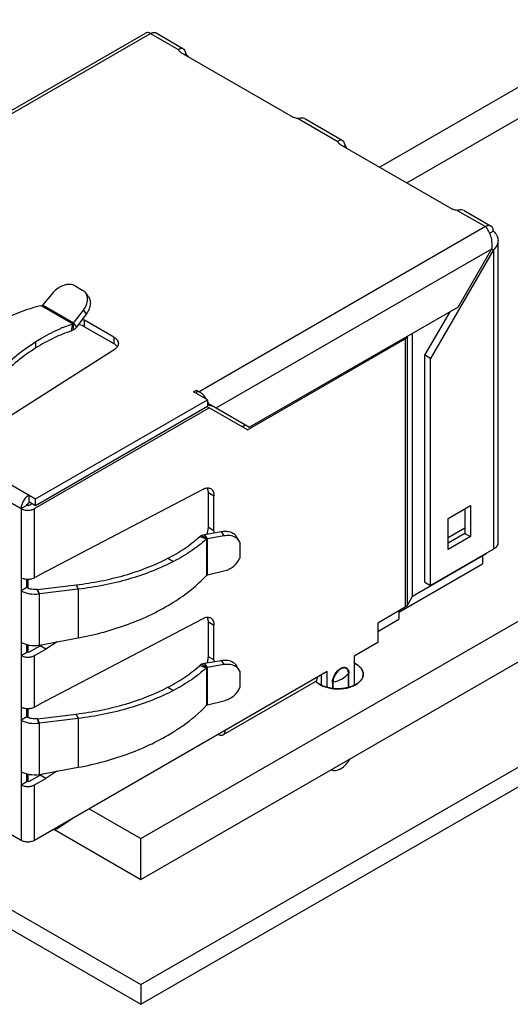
# Model space of a CAD drawing. Header units: inches. Extents: x 0 to 22, y 0 to 17.
# Tile 21 of 30: x 18.1 to 18.7, y 12.6 to 13.8. Entities that reach past the tile are written whole.
import ezdxf

# ---------------------------------------------------------------- set-up
doc = ezdxf.new("R2010")
doc.units = ezdxf.units.IN
doc.header["$LTSCALE"] = 1.21
doc.header["$MEASUREMENT"] = 0
doc.layers.get('0').update_dxf_attribs({"linetype": 'CONTINUOUS'})
for name, color, linetype in [('02___PRT_ALL_AXES', 7, 'CONTINUOUS'), ('_30531', 7, 'CONTINUOUS'), ('_30534', 7, 'CONTINUOUS'), ('DATUMCURVES', 7, 'CONTINUOUS')]:
    doc.layers.add(name, color=color, linetype=linetype)

msp = doc.modelspace()

# ---------------------------------------------------------------- linework, layer by layer
at = {"color": 7, "linetype": 'CONTINUOUS'}
for p, q in [((18.2631, 12.7603), (21.1268, 14.4138)), ((18.2631, 12.7097), (21.1268, 14.3632)), ((18.5594, 13.5951), (19.2515, 13.9947)), ((18.5933, 13.5755), (18.7369, 13.6584)), ((18.1989, 12.7973), (18.2631, 12.7603)), ((18.1556, 12.7717), (18.2631, 12.7097)), ((18.2631, 12.7097), (18.2631, 12.7603))]:
    msp.add_line(p, q, dxfattribs=at)
at = {"layer": '02___PRT_ALL_AXES', "color": 7, "linetype": 'CONTINUOUS'}
for p, q in [((18.2631, 12.5789), (21.1268, 14.2324)), ((18.2631, 12.5544), (21.1268, 14.2079)), ((15.5761, 14.1303), (18.2631, 12.5789)), ((15.5761, 14.1058), (18.2631, 12.5544)), ((18.48, 12.9559), (18.4818, 12.9542)), ((18.2631, 12.5789), (18.2631, 12.5544))]:
    msp.add_line(p, q, dxfattribs=at)
for points, knots in [([(18.5391, 12.9647), (18.5391, 12.9653), (18.5389, 12.9667), (18.5382, 12.9693), (18.5362, 12.9726), (18.5326, 12.9759), (18.5296, 12.9777), (18.528, 12.9785)], [0, 0, 0, 0, 0.105875, 0.214151, 0.445402, 0.706121, 1, 1, 1, 1]), ([(18.5298, 12.9518), (18.5312, 12.9526), (18.5337, 12.9543), (18.5367, 12.9575), (18.5383, 12.9604), (18.539, 12.9629), (18.5391, 12.9641), (18.5391, 12.9647)], [0, 0, 0, 0, 0.289165, 0.548684, 0.781696, 0.891859, 1, 1, 1, 1]), ([(18.4818, 12.9542), (18.4832, 12.9531), (18.4864, 12.951), (18.4919, 12.9487), (18.4982, 12.9472), (18.5048, 12.9464), (18.5116, 12.9465), (18.5183, 12.9474), (18.5244, 12.9491), (18.5281, 12.9508), (18.5298, 12.9518)], [0, 0, 0, 0, 0.107128, 0.225947, 0.354093, 0.488061, 0.62371, 0.756799, 0.883469, 1, 1, 1, 1])]:
    msp.add_open_spline(points, degree=3, knots=knots, dxfattribs=at)
at = {"layer": '_30531', "color": 7, "linetype": 'CONTINUOUS'}
for p, q in [((17.9136, 13.5565), (18.2688, 13.7616)), ((17.9195, 13.556), (18.275, 13.7612)), ((18.275, 13.7612), (18.31, 13.741)), ((18.2819, 13.7619), (18.3153, 13.7426)), ((18.3128, 13.7374), (18.452, 13.6571)), ((18.3173, 13.7349), (18.319, 13.7358)), ((18.4582, 13.6554), (18.5076, 13.6269)), ((18.4666, 13.6553), (18.5129, 13.6285)), ((18.5105, 13.6233), (18.6497, 13.5429)), ((18.515, 13.6207), (18.5166, 13.6217)), ((18.6559, 13.5413), (18.6909, 13.5211)), ((18.6642, 13.5411), (18.6978, 13.5218)), ((18.6909, 13.5211), (18.3354, 13.3158)), ((18.7006, 13.5155), (18.6961, 13.5129)), ((18.7064, 13.1281), (18.7064, 13.5039)), ((18.3563, 13.2957), (18.6987, 13.4934)), ((18.7006, 13.4923), (18.6227, 13.3573)), ((18.6569, 13.4211), (18.6987, 13.4934)), ((18.6987, 13.4934), (18.7006, 13.4923)), ((18.7006, 13.4923), (18.7006, 13.1201)), ((18.1541, 13.439), (18.1407, 13.4235)), ((18.1813, 13.4475), (18.1911, 13.4418)), ((18.1981, 13.4336), (18.1946, 13.4386)), ((17.6929, 13.4139), (18.1143, 13.1705)), ((18.1395, 13.4228), (18.1787, 13.4002)), ((18.1398, 13.423), (18.1396, 13.4228)), ((18.1398, 13.423), (18.1405, 13.4232)), ((18.1405, 13.4232), (18.1407, 13.4235)), ((18.1795, 13.4011), (18.1407, 13.4235)), ((18.1795, 13.4011), (18.1917, 13.4173)), ((18.1917, 13.4173), (18.1952, 13.4124)), ((18.6569, 13.4211), (18.398, 13.2716)), ((18.6157, 13.3613), (18.6469, 13.4153)), ((18.1952, 13.4124), (18.183, 13.3961)), ((18.1905, 13.406), (18.1931, 13.4047)), ((18.2293, 13.3838), (18.1931, 13.4047)), ((18.1931, 13.3967), (18.1931, 13.4047)), ((18.1769, 13.3914), (18.1787, 13.4002)), ((18.179, 13.3923), (18.1769, 13.3914)), ((18.1787, 13.4002), (18.179, 13.4003)), ((18.1795, 13.4011), (18.179, 13.4003)), ((18.179, 13.4003), (18.179, 13.3923)), ((18.1795, 13.4011), (18.183, 13.3961)), ((18.1931, 13.3967), (18.2293, 13.3758)), ((18.1328, 13.3703), (18.1328, 13.3783)), ((18.2293, 13.3838), (18.2293, 13.3758)), ((18.3952, 13.2684), (18.5911, 13.3815)), ((18.5911, 13.3815), (18.5911, 13.0479)), ((18.5945, 13.385), (18.594, 13.3843)), ((18.594, 13.0506), (18.594, 13.3843)), ((18.5997, 13.3881), (18.5997, 13.061)), ((18.6002, 13.0614), (18.6002, 13.3884)), ((18.23, 13.3681), (18.0442, 13.2496)), ((18.2338, 13.3717), (18.2329, 13.373)), ((18.6227, 13.3573), (18.6157, 13.3613)), ((18.6157, 13.0791), (18.6157, 13.3613)), ((18.6227, 13.0751), (18.6227, 13.3573)), ((18.3284, 13.3158), (18.3319, 13.3178)), ((18.3319, 13.3178), (18.3354, 13.3158)), ((18.3319, 13.3178), (18.3319, 13.3138)), ((18.1324, 13.1826), (18.3458, 13.3058)), ((18.3458, 13.3058), (18.3284, 13.3158)), ((18.3458, 13.3058), (18.3458, 13.2977)), ((18.131, 13.1705), (18.3479, 13.2957)), ((18.1324, 13.1745), (18.3458, 13.2977)), ((18.3451, 13.2973), (18.3479, 13.2957)), ((18.3458, 13.3007), (18.3474, 13.3008)), ((18.3458, 13.2997), (18.3461, 13.2996)), ((18.3461, 13.2996), (18.3511, 13.2982)), ((18.3474, 13.3008), (18.3506, 13.299)), ((18.3952, 13.2684), (18.3479, 13.2957)), ((18.3506, 13.299), (18.398, 13.2716)), ((18.3883, 13.2724), (18.3925, 13.2748)), ((18.0303, 13.2416), (18.1324, 13.1826)), ((18.145, 13.0924), (18.3405, 13.1948)), ((18.1241, 13.1874), (18.1241, 13.1794)), ((18.1324, 13.1745), (18.1324, 13.1826)), ((18.3468, 13.1904), (18.3538, 13.1864)), ((18.3468, 13.1471), (18.3468, 13.1904)), ((18.3538, 13.1431), (18.3538, 13.1864)), ((18.1213, 13.1745), (18.1143, 13.1705)), ((18.1143, 13.1705), (18.1143, 12.7581)), ((18.1213, 13.1745), (18.1215, 13.1759)), ((18.1241, 13.1794), (18.1324, 13.1745)), ((18.1241, 13.1745), (18.1283, 13.1769)), ((18.131, 13.0844), (18.131, 13.1705)), ((18.6444, 13.1583), (18.6722, 13.1744)), ((18.6653, 13.1704), (18.6653, 13.1398)), ((18.6722, 13.1744), (18.6722, 13.1358)), ((18.6444, 13.1198), (18.6444, 13.1583)), ((18.3538, 13.1431), (18.3468, 13.1471)), ((18.6444, 13.1345), (18.6653, 13.1466)), ((18.3361, 13.1357), (18.3379, 13.137)), ((18.3361, 13.1357), (18.3446, 13.1328)), ((18.3449, 13.133), (18.3379, 13.137)), ((18.3422, 13.1384), (18.3626, 13.1419)), ((18.3456, 13.1331), (18.3422, 13.1384)), ((18.3449, 13.133), (18.3446, 13.1328)), ((18.3446, 13.1328), (18.3446, 13.0875)), ((18.3456, 13.1331), (18.3449, 13.133)), ((18.366, 13.1366), (18.3456, 13.1331)), ((18.3456, 13.0882), (18.3456, 13.1331)), ((18.3538, 13.1431), (18.3536, 13.1404)), ((18.3626, 13.1419), (18.366, 13.1366)), ((18.3847, 13.1308), (18.3814, 13.1362)), ((18.6653, 13.1398), (18.6444, 13.1278)), ((18.6722, 13.1358), (18.6444, 13.1198)), ((18.6653, 13.1398), (18.6722, 13.1358)), ((18.3857, 13.129), (18.3847, 13.1308)), ((18.3857, 13.129), (18.3857, 13.109)), ((18.7006, 13.1201), (18.6227, 13.0751)), ((18.2966, 13.1088), (18.3035, 13.1048)), ((18.6917, 13.1143), (18.6002, 13.0614)), ((18.6917, 13.1149), (18.6917, 13.1143)), ((18.145, 13.0924), (18.131, 13.0844)), ((18.3446, 13.0875), (18.3449, 13.0877)), ((18.3449, 13.0877), (18.3453, 13.088)), ((18.3456, 13.0882), (18.366, 13.0932)), ((18.1213, 13.0723), (18.1143, 13.0683)), ((18.1213, 13.0723), (18.1213, 13.0825)), ((18.1346, 13.0701), (18.1827, 13.0758)), ((18.1827, 13.0758), (18.1853, 13.0703)), ((18.6157, 13.0791), (18.6227, 13.0751)), ((18.1368, 13.0647), (18.1344, 13.0702)), ((18.1372, 13.0646), (18.1346, 13.0701)), ((18.1368, 13.0645), (18.1368, 13.0647)), ((18.1853, 13.0703), (18.1372, 13.0646)), ((18.1372, 13.0007), (18.1372, 13.0646)), ((18.1853, 13.0703), (18.1853, 13.0098)), ((18.594, 13.0506), (18.5997, 13.061)), ((18.6002, 13.0614), (18.5997, 13.061)), ((18.5911, 13.0479), (18.557, 13.0281)), ((18.145, 12.9317), (18.3405, 13.034)), ((18.3468, 13.0297), (18.3538, 13.0256)), ((18.3468, 12.9864), (18.3468, 13.0297)), ((18.3538, 12.9824), (18.3538, 13.0256)), ((18.557, 13.0281), (18.557, 13.004)), ((18.1213, 12.992), (18.1213, 13.0013)), ((18.1241, 12.992), (18.138, 13)), ((18.1368, 13.0004), (18.1368, 13.0006)), ((18.1372, 13.0007), (18.1853, 13.0098)), ((18.138, 13), (18.1399, 13.0012)), ((18.145, 12.996), (18.138, 13)), ((18.159, 13.0048), (18.145, 12.996)), ((18.557, 13.004), (18.5278, 12.9872)), ((18.1143, 12.9879), (18.1213, 12.992)), ((18.131, 12.9879), (18.145, 12.996)), ((18.131, 12.9236), (18.131, 12.9879)), ((18.3538, 12.9824), (18.3468, 12.9864)), ((18.5278, 12.9872), (18.5278, 12.951)), ((18.3361, 12.9756), (18.3379, 12.977)), ((18.3361, 12.9756), (18.3446, 12.9727)), ((18.3449, 12.9729), (18.3379, 12.977)), ((18.3422, 12.9784), (18.3627, 12.9819)), ((18.3456, 12.973), (18.3422, 12.9784)), ((18.366, 12.9766), (18.3456, 12.973)), ((18.3538, 12.9824), (18.3537, 12.9804)), ((18.3627, 12.9819), (18.366, 12.9766)), ((18.3847, 12.9704), (18.3813, 12.9757)), ((18.4943, 12.9679), (18.131, 12.7581)), ((18.3449, 12.9729), (18.3446, 12.9727)), ((18.3446, 12.9727), (18.3446, 12.9261)), ((18.3456, 12.973), (18.3449, 12.9729)), ((18.3456, 12.9268), (18.3456, 12.973)), ((18.3857, 12.9684), (18.3847, 12.9704)), ((18.3857, 12.9684), (18.3857, 12.9482)), ((18.4874, 12.951), (18.4874, 12.9638)), ((18.4943, 12.9485), (18.4943, 12.9679)), ((18.5207, 12.9657), (18.5212, 12.9661)), ((18.5207, 12.9482), (18.5207, 12.9657)), ((18.5212, 12.9483), (18.5212, 12.9661)), ((18.4794, 12.9552), (18.3652, 12.8893)), ((18.5009, 12.9544), (18.5015, 12.9547)), ((18.5009, 12.9544), (18.5009, 12.947)), ((18.5015, 12.9547), (18.5015, 12.947)), ((18.2966, 12.9485), (18.3035, 12.9445)), ((18.145, 12.9317), (18.131, 12.9236)), ((18.3446, 12.9261), (18.3449, 12.9263)), ((18.3449, 12.9263), (18.3453, 12.9267)), ((18.3456, 12.9268), (18.366, 12.9318)), ((18.1213, 12.9116), (18.1213, 12.9217)), ((18.1346, 12.9094), (18.1827, 12.9152)), ((18.1827, 12.9152), (18.1853, 12.9097)), ((18.1213, 12.9116), (18.1143, 12.9076)), ((18.1368, 12.904), (18.1344, 12.9095)), ((18.1372, 12.9039), (18.1346, 12.9094)), ((18.1368, 12.904), (18.1368, 12.9038)), ((18.1853, 12.9097), (18.1372, 12.9039)), ((18.1372, 12.8399), (18.1372, 12.9039)), ((18.1853, 12.9097), (18.1853, 12.849)), ((18.1213, 12.8312), (18.1213, 12.8406)), ((18.1241, 12.8312), (18.138, 12.8393)), ((18.1368, 12.8399), (18.1368, 12.8397)), ((18.1372, 12.8399), (18.1853, 12.849)), ((18.138, 12.8393), (18.1399, 12.8404)), ((18.145, 12.8352), (18.138, 12.8393)), ((18.1588, 12.844), (18.145, 12.8352)), ((18.1143, 12.8272), (18.1213, 12.8312)), ((18.131, 12.8272), (18.145, 12.8352)), ((18.131, 12.7581), (18.131, 12.8272)), ((18.1143, 12.7581), (18.0406, 12.8007)), ((18.1604, 12.7736), (18.1761, 12.7841)), ((18.1538, 12.7713), (18.1575, 12.7722)), ((18.1575, 12.7722), (18.1597, 12.7731))]:
    msp.add_line(p, q, dxfattribs=at)
for centre, radius, start, end in [((18.183, 13.4313), 0.0138, 9.7208, 13.592), ((18.1391, 13.4242), 0.00138, 283.0147, 288.3614), ((18.2325, 13.2315), 0.177, 111.8791, 112.8992), ((18.3167, 13.2889), 0.033, 21.2344, 27.7166), ((18.2244, 13.267), 0.1801, 306.8454, 307.2555), ((18.3467, 13.0856), 0.00279, 113.4747, 119.4903), ((18.1319, 13.0931), 0.0232, 276.239, 276.8193), ((18.132, 13.1034), 0.0392, 277.0539, 277.6444), ((18.1307, 13.0378), 0.0377, 279.3194, 279.9367), ((18.2241, 13.1063), 0.1799, 307.029, 307.3191), ((18.3467, 12.9242), 0.00278, 112.7387, 118.7332), ((18.1318, 12.9323), 0.0231, 276.3707, 276.9527), ((18.1319, 12.9426), 0.0391, 277.1305, 277.722), ((18.1307, 12.8771), 0.0377, 279.2437, 279.86), ((18.1538, 12.7834), 0.0118, 300.0393, 303.8849)]:
    msp.add_arc(centre, radius, start, end, dxfattribs=at)
for points, knots in [([(18.275, 13.7612), (18.2739, 13.7618), (18.2723, 13.7623), (18.2701, 13.7622), (18.2692, 13.7619), (18.2688, 13.7616)], [0, 0, 0, 0, 0.542263, 0.777904, 1, 1, 1, 1]), ([(18.275, 13.7612), (18.2756, 13.7616), (18.2768, 13.7621), (18.2786, 13.7626), (18.2804, 13.7625), (18.2814, 13.7622), (18.2819, 13.7619)], [0, 0, 0, 0, 0.289546, 0.549125, 0.78226, 1, 1, 1, 1]), ([(18.31, 13.741), (18.3104, 13.7414), (18.3112, 13.7422), (18.3126, 13.7429), (18.314, 13.7431), (18.3149, 13.7428), (18.3153, 13.7426)], [0, 0, 0, 0, 0.30148, 0.558567, 0.782636, 1, 1, 1, 1]), ([(18.3128, 13.7374), (18.3121, 13.7379), (18.3108, 13.7388), (18.3101, 13.7403), (18.31, 13.741)], [0, 0, 0, 0, 0.547769, 1, 1, 1, 1]), ([(18.3153, 13.7426), (18.3162, 13.7421), (18.3177, 13.7398), (18.3185, 13.7373), (18.319, 13.7358)], [0, 0, 0, 0, 0.40574, 1, 1, 1, 1]), ([(18.319, 13.7358), (18.3191, 13.7355), (18.3198, 13.7343), (18.3206, 13.7332), (18.3213, 13.7325)], [0, 0, 0, 0, 0.252417, 1, 1, 1, 1]), ([(18.4582, 13.6554), (18.4576, 13.6554), (18.4555, 13.6557), (18.4534, 13.6563), (18.452, 13.6571)], [0, 0, 0, 0, 0.267418, 1, 1, 1, 1]), ([(18.4666, 13.6553), (18.4655, 13.6558), (18.4626, 13.6562), (18.4599, 13.6556), (18.4582, 13.6554)], [0, 0, 0, 0, 0.418998, 1, 1, 1, 1]), ([(18.5076, 13.6269), (18.508, 13.6273), (18.5089, 13.6281), (18.5103, 13.6288), (18.5117, 13.629), (18.5125, 13.6287), (18.5129, 13.6285)], [0, 0, 0, 0, 0.30148, 0.558567, 0.782636, 1, 1, 1, 1]), ([(18.5105, 13.6233), (18.5097, 13.6237), (18.5085, 13.6247), (18.5077, 13.6262), (18.5076, 13.6269)], [0, 0, 0, 0, 0.547769, 1, 1, 1, 1]), ([(18.5129, 13.6285), (18.5138, 13.628), (18.5154, 13.6257), (18.5161, 13.6232), (18.5166, 13.6217)], [0, 0, 0, 0, 0.40574, 1, 1, 1, 1]), ([(18.5166, 13.6217), (18.5168, 13.6214), (18.5175, 13.6202), (18.5182, 13.6191), (18.5189, 13.6184)], [0, 0, 0, 0, 0.252417, 1, 1, 1, 1]), ([(18.6559, 13.5413), (18.6553, 13.5413), (18.6532, 13.5415), (18.651, 13.5422), (18.6497, 13.5429)], [0, 0, 0, 0, 0.267418, 1, 1, 1, 1]), ([(18.6642, 13.5411), (18.6632, 13.5417), (18.6602, 13.5421), (18.6575, 13.5415), (18.6559, 13.5413)], [0, 0, 0, 0, 0.418998, 1, 1, 1, 1]), ([(18.6978, 13.5218), (18.6973, 13.522), (18.6963, 13.5224), (18.6945, 13.5225), (18.6927, 13.522), (18.6915, 13.5214), (18.6909, 13.5211)], [0, 0, 0, 0, 0.21774, 0.450875, 0.710454, 1, 1, 1, 1]), ([(18.6987, 13.4934), (18.6992, 13.4959), (18.6994, 13.5012), (18.698, 13.5089), (18.6951, 13.5157), (18.6924, 13.5195), (18.6909, 13.5211)], [0, 0, 0, 0, 0.258438, 0.527559, 0.783388, 1, 1, 1, 1]), ([(18.7006, 13.5155), (18.7006, 13.5162), (18.7005, 13.5175), (18.7, 13.5193), (18.6991, 13.5208), (18.6982, 13.5215), (18.6978, 13.5218)], [0, 0, 0, 0, 0.289541, 0.549117, 0.782255, 1, 1, 1, 1]), ([(18.7006, 13.5155), (18.7023, 13.5139), (18.7046, 13.5112), (18.7061, 13.507), (18.7064, 13.5049), (18.7064, 13.5039)], [0, 0, 0, 0, 0.521982, 0.764422, 1, 1, 1, 1]), ([(18.7064, 13.5039), (18.7064, 13.5028), (18.7061, 13.5007), (18.7046, 13.4965), (18.7023, 13.4938), (18.7006, 13.4923)], [0, 0, 0, 0, 0.235582, 0.478025, 1, 1, 1, 1]), ([(18.1813, 13.4475), (18.1795, 13.4485), (18.1762, 13.4494), (18.1716, 13.4492), (18.1677, 13.4483), (18.1639, 13.4467), (18.159, 13.4439), (18.1559, 13.4411), (18.1541, 13.439)], [0, 0, 0, 0, 0.201992, 0.32177, 0.452273, 0.590415, 0.731295, 1, 1, 1, 1]), ([(18.1946, 13.4386), (18.1944, 13.4389), (18.1934, 13.4402), (18.1921, 13.4412), (18.1911, 13.4418)], [0, 0, 0, 0, 0.257998, 1, 1, 1, 1]), ([(18.1964, 13.4345), (18.1963, 13.4349), (18.1959, 13.4363), (18.1952, 13.4377), (18.1946, 13.4386)], [0, 0, 0, 0, 0.260754, 1, 1, 1, 1]), ([(18.1917, 13.4173), (18.1935, 13.4197), (18.1963, 13.4248), (18.1971, 13.4308), (18.1966, 13.4336)], [0, 0, 0, 0, 0.516586, 1, 1, 1, 1]), ([(18.1981, 13.4336), (18.199, 13.4323), (18.2004, 13.4289), (18.2004, 13.4232), (18.1985, 13.4175), (18.1964, 13.414), (18.1952, 13.4124)], [0, 0, 0, 0, 0.217719, 0.463171, 0.730388, 1, 1, 1, 1]), ([(18.1395, 13.4228), (18.131, 13.4209), (18.1137, 13.4155), (18.0973, 13.408), (18.089, 13.4036)], [0, 0, 0, 0, 0.481551, 1, 1, 1, 1]), ([(18.1328, 13.3783), (18.1354, 13.3799), (18.1453, 13.386), (18.1557, 13.3913), (18.1636, 13.3946)], [0, 0, 0, 0, 0.260343, 1, 1, 1, 1]), ([(18.1769, 13.3914), (18.1695, 13.389), (18.1543, 13.3829), (18.14, 13.3749), (18.1328, 13.3703)], [0, 0, 0, 0, 0.478026, 1, 1, 1, 1]), ([(18.1665, 13.3958), (18.1675, 13.3962), (18.1716, 13.3978), (18.1756, 13.3992), (18.1787, 13.4002)], [0, 0, 0, 0, 0.254977, 1, 1, 1, 1]), ([(18.183, 13.3961), (18.1827, 13.3957), (18.1816, 13.3943), (18.1802, 13.393), (18.179, 13.3923)], [0, 0, 0, 0, 0.267958, 1, 1, 1, 1]), ([(18.1931, 13.3967), (18.1926, 13.397), (18.1901, 13.3982), (18.1875, 13.399), (18.1855, 13.3994)], [0, 0, 0, 0, 0.233472, 1, 1, 1, 1]), ([(18.0438, 13.2931), (18.0503, 13.3017), (18.0637, 13.3183), (18.0854, 13.3412), (18.1084, 13.3614), (18.1246, 13.3731), (18.1328, 13.3783)], [0, 0, 0, 0, 0.259456, 0.515951, 0.764366, 1, 1, 1, 1]), ([(18.2293, 13.3838), (18.2302, 13.3833), (18.2318, 13.3822), (18.2336, 13.3803), (18.2348, 13.3781), (18.2351, 13.3765), (18.2351, 13.3758)], [0, 0, 0, 0, 0.289571, 0.549105, 0.782238, 1, 1, 1, 1]), ([(18.5911, 13.3815), (18.5915, 13.3817), (18.5926, 13.3824), (18.5936, 13.3834), (18.594, 13.3843)], [0, 0, 0, 0, 0.277053, 1, 1, 1, 1]), ([(18.1328, 13.3703), (18.1249, 13.3653), (18.1093, 13.354), (18.0873, 13.3345), (18.0664, 13.3124), (18.0535, 13.2964), (18.0473, 13.2882)], [0, 0, 0, 0, 0.235568, 0.483964, 0.740484, 1, 1, 1, 1]), ([(18.2329, 13.373), (18.2326, 13.3732), (18.2316, 13.3743), (18.2303, 13.3752), (18.2293, 13.3758)], [0, 0, 0, 0, 0.234816, 1, 1, 1, 1]), ([(18.2351, 13.3758), (18.2351, 13.3751), (18.2349, 13.3736), (18.2338, 13.3716), (18.2322, 13.3697), (18.2308, 13.3686), (18.23, 13.3681)], [0, 0, 0, 0, 0.220518, 0.454869, 0.713401, 1, 1, 1, 1]), ([(18.3445, 13.3066), (18.3433, 13.3085), (18.3406, 13.312), (18.3372, 13.3148), (18.3354, 13.3158)], [0, 0, 0, 0, 0.525258, 1, 1, 1, 1]), ([(18.3405, 13.1948), (18.3413, 13.1952), (18.3429, 13.1959), (18.3454, 13.1964), (18.3477, 13.1963), (18.3491, 13.1957), (18.3497, 13.1954)], [0, 0, 0, 0, 0.2868, 0.545401, 0.779668, 1, 1, 1, 1]), ([(18.3468, 13.1904), (18.3468, 13.1909), (18.3467, 13.193), (18.3462, 13.195), (18.3456, 13.1963)], [0, 0, 0, 0, 0.273091, 1, 1, 1, 1]), ([(18.3497, 13.1954), (18.3503, 13.195), (18.3515, 13.194), (18.3528, 13.1919), (18.3536, 13.1893), (18.3538, 13.1874), (18.3538, 13.1864)], [0, 0, 0, 0, 0.217757, 0.450888, 0.710426, 1, 1, 1, 1]), ([(18.1241, 13.1874), (18.1227, 13.1866), (18.1201, 13.1844), (18.117, 13.1802), (18.1149, 13.1755), (18.1143, 13.1721), (18.1143, 13.1705)], [0, 0, 0, 0, 0.237257, 0.500006, 0.762752, 1, 1, 1, 1]), ([(18.1143, 13.1705), (18.1155, 13.1698), (18.1183, 13.1688), (18.1227, 13.1684), (18.1271, 13.1688), (18.1299, 13.1698), (18.131, 13.1705)], [0, 0, 0, 0, 0.237254, 0.5, 0.762746, 1, 1, 1, 1]), ([(18.3453, 13.1389), (18.3455, 13.1396), (18.3463, 13.1423), (18.3468, 13.1451), (18.3468, 13.1471)], [0, 0, 0, 0, 0.265551, 1, 1, 1, 1]), ([(18.2966, 13.1088), (18.304, 13.1126), (18.3177, 13.1208), (18.3304, 13.1306), (18.3361, 13.1357)], [0, 0, 0, 0, 0.521369, 1, 1, 1, 1]), ([(18.3446, 13.1328), (18.3437, 13.132), (18.3401, 13.1288), (18.3363, 13.1258), (18.3334, 13.1236)], [0, 0, 0, 0, 0.244567, 1, 1, 1, 1]), ([(18.3379, 13.137), (18.3382, 13.1372), (18.3396, 13.1378), (18.3411, 13.1382), (18.3422, 13.1384)], [0, 0, 0, 0, 0.232775, 1, 1, 1, 1]), ([(18.3626, 13.1419), (18.3645, 13.1423), (18.3682, 13.1427), (18.3737, 13.142), (18.3783, 13.1398), (18.3806, 13.1375), (18.3814, 13.1362)], [0, 0, 0, 0, 0.273068, 0.539266, 0.782831, 1, 1, 1, 1]), ([(18.3806, 13.1348), (18.3786, 13.136), (18.3736, 13.1375), (18.3685, 13.1371), (18.366, 13.1366)], [0, 0, 0, 0, 0.482405, 1, 1, 1, 1]), ([(18.3847, 13.1308), (18.3842, 13.1316), (18.383, 13.1331), (18.3815, 13.1343), (18.3806, 13.1348)], [0, 0, 0, 0, 0.482158, 1, 1, 1, 1]), ([(18.3324, 13.1228), (18.3302, 13.1212), (18.321, 13.1146), (18.3112, 13.1088), (18.3035, 13.1048)], [0, 0, 0, 0, 0.239953, 1, 1, 1, 1]), ([(18.7064, 13.1281), (18.7064, 13.1274), (18.7061, 13.1258), (18.7049, 13.1236), (18.7031, 13.1217), (18.7015, 13.1206), (18.7006, 13.1201)], [0, 0, 0, 0, 0.217788, 0.450917, 0.710302, 1, 1, 1, 1]), ([(18.1827, 13.0758), (18.193, 13.077), (18.2132, 13.0802), (18.2428, 13.0873), (18.2707, 13.0966), (18.2883, 13.1045), (18.2966, 13.1088)], [0, 0, 0, 0, 0.259522, 0.516043, 0.764437, 1, 1, 1, 1]), ([(18.366, 13.0932), (18.3682, 13.0936), (18.3726, 13.0951), (18.38, 13.0997), (18.3843, 13.1051), (18.3857, 13.109)], [0, 0, 0, 0, 0.255708, 0.525817, 1, 1, 1, 1]), ([(18.3035, 13.1048), (18.2949, 13.1003), (18.2767, 13.0921), (18.2477, 13.0823), (18.217, 13.0749), (18.1959, 13.0716), (18.1853, 13.0703)], [0, 0, 0, 0, 0.235629, 0.484042, 0.740539, 1, 1, 1, 1]), ([(18.131, 13.0844), (18.1299, 13.0837), (18.1271, 13.0827), (18.1227, 13.0822), (18.1183, 13.0827), (18.1155, 13.0837), (18.1143, 13.0844)], [0, 0, 0, 0, 0.237254, 0.5, 0.762746, 1, 1, 1, 1]), ([(18.3035, 13.0542), (18.3113, 13.0591), (18.3257, 13.0693), (18.3387, 13.0813), (18.3446, 13.0875)], [0, 0, 0, 0, 0.517923, 1, 1, 1, 1]), ([(18.1344, 13.0702), (18.1321, 13.0699), (18.1275, 13.0699), (18.1231, 13.0712), (18.1213, 13.0723)], [0, 0, 0, 0, 0.523137, 1, 1, 1, 1]), ([(18.1143, 13.0683), (18.1159, 13.0674), (18.1193, 13.0659), (18.1267, 13.0642), (18.1328, 13.0641), (18.1368, 13.0647)], [0, 0, 0, 0, 0.228224, 0.47787, 1, 1, 1, 1]), ([(18.1853, 13.0098), (18.1959, 13.0118), (18.2171, 13.0167), (18.2478, 13.0265), (18.2768, 13.0388), (18.295, 13.0488), (18.3035, 13.0542)], [0, 0, 0, 0, 0.256303, 0.511531, 0.760929, 1, 1, 1, 1]), ([(18.594, 13.0506), (18.5939, 13.0504), (18.5931, 13.0492), (18.592, 13.0484), (18.5911, 13.0479)], [0, 0, 0, 0, 0.226219, 1, 1, 1, 1]), ([(18.3405, 13.034), (18.3413, 13.0345), (18.3429, 13.0352), (18.3454, 13.0357), (18.3477, 13.0355), (18.3491, 13.035), (18.3497, 13.0347)], [0, 0, 0, 0, 0.2868, 0.545401, 0.779668, 1, 1, 1, 1]), ([(18.3468, 13.0297), (18.3468, 13.0302), (18.3467, 13.0322), (18.3462, 13.0343), (18.3456, 13.0356)], [0, 0, 0, 0, 0.273091, 1, 1, 1, 1]), ([(18.3497, 13.0347), (18.3503, 13.0343), (18.3515, 13.0333), (18.3528, 13.0311), (18.3536, 13.0285), (18.3538, 13.0266), (18.3538, 13.0256)], [0, 0, 0, 0, 0.217757, 0.450888, 0.710426, 1, 1, 1, 1]), ([(18.1368, 13.0004), (18.1328, 12.9998), (18.1267, 12.9999), (18.1193, 13.0017), (18.1159, 13.0031), (18.1143, 13.004)], [0, 0, 0, 0, 0.52213, 0.771776, 1, 1, 1, 1]), ([(18.1143, 12.9879), (18.1155, 12.9872), (18.1183, 12.9862), (18.1227, 12.9858), (18.1271, 12.9862), (18.1299, 12.9872), (18.131, 12.9879)], [0, 0, 0, 0, 0.237254, 0.5, 0.762746, 1, 1, 1, 1]), ([(18.3455, 12.9789), (18.3457, 12.9796), (18.3464, 12.982), (18.3468, 12.9845), (18.3468, 12.9864)], [0, 0, 0, 0, 0.264879, 1, 1, 1, 1]), ([(18.2966, 12.9485), (18.3003, 12.9505), (18.3143, 12.9583), (18.3274, 12.9677), (18.3361, 12.9756)], [0, 0, 0, 0, 0.264706, 1, 1, 1, 1]), ([(18.3379, 12.977), (18.3382, 12.9771), (18.3396, 12.9778), (18.3411, 12.9782), (18.3422, 12.9784)], [0, 0, 0, 0, 0.232883, 1, 1, 1, 1]), ([(18.3627, 12.9819), (18.3645, 12.9822), (18.3683, 12.9825), (18.3737, 12.9816), (18.3782, 12.9794), (18.3805, 12.977), (18.3813, 12.9757)], [0, 0, 0, 0, 0.272828, 0.537888, 0.781289, 1, 1, 1, 1]), ([(18.3807, 12.9743), (18.3786, 12.9756), (18.3737, 12.9772), (18.3686, 12.977), (18.366, 12.9766)], [0, 0, 0, 0, 0.481788, 1, 1, 1, 1]), ([(18.3847, 12.9704), (18.3844, 12.9708), (18.3833, 12.9723), (18.3819, 12.9736), (18.3807, 12.9743)], [0, 0, 0, 0, 0.239082, 1, 1, 1, 1]), ([(18.5009, 12.9544), (18.5009, 12.9561), (18.5016, 12.9596), (18.5037, 12.9645), (18.5069, 12.9688), (18.5102, 12.9716), (18.5129, 12.9729), (18.5148, 12.9734), (18.5166, 12.9733), (18.5182, 12.9727), (18.5196, 12.9716), (18.5205, 12.9701), (18.5211, 12.9682), (18.5212, 12.9668), (18.5212, 12.9661)], [0, 0, 0, 0, 0.138276, 0.291399, 0.444539, 0.58279, 0.643242, 0.697323, 0.745966, 0.791393, 0.836812, 0.885448, 0.939601, 1, 1, 1, 1]), ([(18.3324, 12.9627), (18.3302, 12.961), (18.321, 12.9544), (18.3112, 12.9485), (18.3035, 12.9445)], [0, 0, 0, 0, 0.240726, 1, 1, 1, 1]), ([(18.3446, 12.9727), (18.3437, 12.9719), (18.34, 12.9686), (18.3361, 12.9655), (18.3331, 12.9632)], [0, 0, 0, 0, 0.245279, 1, 1, 1, 1]), ([(18.5207, 12.9657), (18.5207, 12.9664), (18.5206, 12.9677), (18.5201, 12.9695), (18.5192, 12.971), (18.518, 12.972), (18.5165, 12.9726), (18.5147, 12.9726), (18.5129, 12.9722), (18.5103, 12.9709), (18.5072, 12.9683), (18.5042, 12.9642), (18.5021, 12.9595), (18.5015, 12.9562), (18.5015, 12.9547)], [0, 0, 0, 0, 0.060401, 0.114561, 0.163197, 0.208615, 0.25404, 0.302681, 0.356756, 0.4172, 0.555421, 0.708543, 0.861687, 1, 1, 1, 1]), ([(18.5015, 12.9547), (18.5055, 12.9556), (18.5126, 12.9582), (18.5187, 12.963), (18.5207, 12.9657)], [0, 0, 0, 0, 0.546852, 1, 1, 1, 1]), ([(18.4818, 12.9606), (18.4818, 12.96), (18.4817, 12.9589), (18.4813, 12.9573), (18.4805, 12.9561), (18.4798, 12.9554), (18.4794, 12.9552)], [0, 0, 0, 0, 0.289541, 0.549117, 0.782255, 1, 1, 1, 1]), ([(18.1827, 12.9152), (18.2034, 12.9177), (18.2425, 12.9254), (18.2799, 12.9398), (18.2966, 12.9485)], [0, 0, 0, 0, 0.524792, 1, 1, 1, 1]), ([(18.3035, 12.9445), (18.2951, 12.9401), (18.2772, 12.9319), (18.2381, 12.9186), (18.2068, 12.9124), (18.1853, 12.9097)], [0, 0, 0, 0, 0.230564, 0.475597, 1, 1, 1, 1]), ([(18.366, 12.9318), (18.3682, 12.9323), (18.3726, 12.9339), (18.3801, 12.9387), (18.3844, 12.9442), (18.3857, 12.9482)], [0, 0, 0, 0, 0.257318, 0.526786, 1, 1, 1, 1]), ([(18.3035, 12.893), (18.3074, 12.8955), (18.3221, 12.9052), (18.3356, 12.9167), (18.3446, 12.9261)], [0, 0, 0, 0, 0.262253, 1, 1, 1, 1]), ([(18.131, 12.9236), (18.1299, 12.923), (18.1271, 12.922), (18.1227, 12.9215), (18.1183, 12.922), (18.1155, 12.923), (18.1143, 12.9236)], [0, 0, 0, 0, 0.237254, 0.5, 0.762746, 1, 1, 1, 1]), ([(18.1143, 12.9076), (18.1159, 12.9067), (18.1193, 12.9052), (18.1267, 12.9034), (18.1328, 12.9034), (18.1368, 12.904)], [0, 0, 0, 0, 0.228224, 0.47787, 1, 1, 1, 1]), ([(18.1344, 12.9095), (18.1321, 12.9092), (18.1275, 12.9092), (18.1231, 12.9105), (18.1213, 12.9116)], [0, 0, 0, 0, 0.523137, 1, 1, 1, 1]), ([(18.1853, 12.849), (18.2069, 12.853), (18.2479, 12.864), (18.2864, 12.8823), (18.3035, 12.893)], [0, 0, 0, 0, 0.520564, 1, 1, 1, 1]), ([(18.3593, 12.8899), (18.3598, 12.8896), (18.3609, 12.8891), (18.3625, 12.8887), (18.3639, 12.8888), (18.3648, 12.8891), (18.3652, 12.8893)], [0, 0, 0, 0, 0.289546, 0.549125, 0.78226, 1, 1, 1, 1]), ([(18.3652, 12.8893), (18.3656, 12.8895), (18.3663, 12.8902), (18.3671, 12.8914), (18.3676, 12.893), (18.3677, 12.8941), (18.3677, 12.8947)], [0, 0, 0, 0, 0.217745, 0.450883, 0.710459, 1, 1, 1, 1]), ([(18.511, 12.8473), (18.5134, 12.8487), (18.5178, 12.8524), (18.5212, 12.857), (18.5227, 12.8596)], [0, 0, 0, 0, 0.474494, 1, 1, 1, 1]), ([(18.1368, 12.8397), (18.1328, 12.8391), (18.1267, 12.8392), (18.1193, 12.8409), (18.1159, 12.8424), (18.1143, 12.8433)], [0, 0, 0, 0, 0.52213, 0.771776, 1, 1, 1, 1]), ([(18.4994, 12.8461), (18.5002, 12.8456), (18.5019, 12.845), (18.5049, 12.845), (18.508, 12.8458), (18.51, 12.8467), (18.511, 12.8473)], [0, 0, 0, 0, 0.217756, 0.451192, 0.710684, 1, 1, 1, 1]), ([(18.1143, 12.8272), (18.1155, 12.8265), (18.1183, 12.8255), (18.1227, 12.825), (18.1271, 12.8255), (18.1299, 12.8265), (18.131, 12.8272)], [0, 0, 0, 0, 0.237254, 0.5, 0.762746, 1, 1, 1, 1]), ([(18.131, 12.7581), (18.1299, 12.7574), (18.1271, 12.7564), (18.1227, 12.7559), (18.1183, 12.7564), (18.1155, 12.7574), (18.1143, 12.7581)], [0, 0, 0, 0, 0.237254, 0.5, 0.762746, 1, 1, 1, 1])]:
    msp.add_open_spline(points, degree=3, knots=knots, dxfattribs=at)
at = {"layer": '_30534', "color": 7, "linetype": 'CONTINUOUS'}
for p, q in [((18.1221, 13.1773), (18.1227, 13.1769)), ((18.1227, 13.1769), (18.1255, 13.1786)), ((18.1227, 13.1769), (18.1227, 13.1742)), ((18.6873, 13.1117), (18.6873, 13.1018)), ((18.5834, 13.0418), (18.6873, 13.1018)), ((18.1227, 13.0825), (18.1227, 13.0717)), ((18.5834, 13.0434), (18.5834, 13.0331)), ((18.557, 13.0179), (18.5834, 13.0331)), ((18.1227, 13.001), (18.1227, 12.9917)), ((18.1227, 12.9217), (18.1227, 12.911)), ((18.1227, 12.8403), (18.1227, 12.8309))]:
    msp.add_line(p, q, dxfattribs=at)
at = {"layer": 'DATUMCURVES', "color": 4, "linetype": 'CONTINUOUS'}
for p, q in [((18.539, 12.9633), (18.5389, 12.963)), ((18.5391, 12.9646), (18.539, 12.9633)), ((18.4816, 12.9544), (18.4801, 12.9558)), ((18.4821, 12.954), (18.4816, 12.9544)), ((18.4823, 12.9539), (18.4821, 12.954)), ((18.4901, 12.9496), (18.4891, 12.95)), ((18.5298, 12.9519), (18.5294, 12.9516)), ((18.5301, 12.9521), (18.5298, 12.9519)), ((18.5362, 12.9572), (18.5359, 12.9568)), ((18.5001, 12.9471), (18.4988, 12.9473)), ((18.511, 12.9467), (18.5096, 12.9466)), ((18.5214, 12.9484), (18.5202, 12.9481))]:
    msp.add_line(p, q, dxfattribs=at)
for points, knots in [([(18.5278, 12.9787), (18.5282, 12.9785), (18.5288, 12.9781), (18.5295, 12.9777), (18.5299, 12.9775), (18.5302, 12.9773), (18.5305, 12.9772), (18.5307, 12.977), (18.5308, 12.977), (18.5309, 12.9769), (18.531, 12.9769), (18.5311, 12.9768), (18.5311, 12.9768), (18.5311, 12.9768), (18.5312, 12.9767), (18.5313, 12.9767), (18.5315, 12.9765), (18.5317, 12.9764), (18.532, 12.9761), (18.5325, 12.9758), (18.5329, 12.9755), (18.5332, 12.9752), (18.5334, 12.9751), (18.5335, 12.975), (18.5337, 12.9749), (18.5338, 12.9748), (18.5338, 12.9748), (18.5339, 12.9747), (18.5339, 12.9747), (18.5339, 12.9747), (18.534, 12.9746), (18.534, 12.9746), (18.5341, 12.9745), (18.5343, 12.9743), (18.5344, 12.9741), (18.5347, 12.9739), (18.5349, 12.9737), (18.5351, 12.9735), (18.5353, 12.9733), (18.5355, 12.9731), (18.5357, 12.9729), (18.5358, 12.9727), (18.5359, 12.9726), (18.536, 12.9725), (18.5361, 12.9725), (18.5361, 12.9724), (18.5361, 12.9724), (18.5361, 12.9724), (18.5362, 12.9723), (18.5362, 12.9723), (18.5363, 12.9722), (18.5364, 12.972), (18.5365, 12.9719), (18.5366, 12.9717), (18.5367, 12.9715), (18.5369, 12.9712), (18.537, 12.971), (18.5372, 12.9708), (18.5374, 12.9705), (18.5375, 12.9703), (18.5376, 12.9702), (18.5376, 12.9701), (18.5377, 12.97), (18.5377, 12.97), (18.5378, 12.9699), (18.5378, 12.9699), (18.5378, 12.9699), (18.5378, 12.9699), (18.5378, 12.9698), (18.5378, 12.9697), (18.5379, 12.9696), (18.5379, 12.9695), (18.538, 12.9693), (18.5381, 12.969), (18.5383, 12.9686), (18.5384, 12.9682), (18.5385, 12.9679), (18.5386, 12.9678), (18.5386, 12.9676), (18.5387, 12.9675), (18.5387, 12.9674), (18.5387, 12.9674), (18.5387, 12.9673), (18.5387, 12.9673), (18.5387, 12.9673), (18.5388, 12.9673), (18.5388, 12.9672), (18.5388, 12.9671), (18.5388, 12.967), (18.5388, 12.9668), (18.5388, 12.9666), (18.5389, 12.9664), (18.5389, 12.966), (18.539, 12.9654), (18.539, 12.9649), (18.5391, 12.9646)], [0, 0, 0, 0, 0.0625, 0.09375, 0.109375, 0.125, 0.140625, 0.148438, 0.15625, 0.160156, 0.164062, 0.166016, 0.167969, 0.169922, 0.171875, 0.179688, 0.1875, 0.203125, 0.21875, 0.25, 0.28125, 0.296875, 0.304688, 0.3125, 0.320312, 0.328125, 0.330078, 0.332031, 0.333984, 0.335938, 0.339844, 0.34375, 0.351562, 0.359375, 0.375, 0.390625, 0.40625, 0.421875, 0.4375, 0.453125, 0.46875, 0.476562, 0.484375, 0.492188, 0.496094, 0.498047, 0.5, 0.501953, 0.503906, 0.507812, 0.515625, 0.523438, 0.53125, 0.546875, 0.5625, 0.578125, 0.59375, 0.609375, 0.625, 0.640625, 0.648438, 0.65625, 0.660156, 0.664062, 0.666016, 0.666992, 0.667969, 0.669922, 0.671875, 0.679688, 0.6875, 0.695312, 0.703125, 0.71875, 0.75, 0.78125, 0.796875, 0.804688, 0.8125, 0.820312, 0.828125, 0.830078, 0.832031, 0.833008, 0.833984, 0.835938, 0.839844, 0.84375, 0.851562, 0.859375, 0.875, 0.890625, 0.90625, 0.9375, 1, 1, 1, 1]), ([(18.5389, 12.963), (18.5389, 12.9629), (18.5389, 12.9627), (18.5388, 12.9625), (18.5388, 12.9623), (18.5388, 12.9622), (18.5387, 12.9621), (18.5387, 12.9621), (18.5387, 12.962), (18.5387, 12.9619), (18.5386, 12.9618), (18.5386, 12.9616), (18.5385, 12.9614), (18.5385, 12.9612), (18.5384, 12.9611), (18.5384, 12.9611), (18.5384, 12.961), (18.5384, 12.9609), (18.5383, 12.9607), (18.5382, 12.9605), (18.5381, 12.9603), (18.5381, 12.9602), (18.538, 12.9601), (18.538, 12.9601), (18.538, 12.96), (18.538, 12.96), (18.5379, 12.9599), (18.5378, 12.9597), (18.5377, 12.9594), (18.5376, 12.9593), (18.5376, 12.9592), (18.5375, 12.9591), (18.5375, 12.9591), (18.5374, 12.959), (18.5373, 12.9588), (18.5372, 12.9586), (18.5371, 12.9584), (18.537, 12.9583), (18.537, 12.9582), (18.5369, 12.9581), (18.5369, 12.9581), (18.5368, 12.958), (18.5367, 12.9579), (18.5366, 12.9577), (18.5364, 12.9575), (18.5363, 12.9573), (18.5362, 12.9572)], [0, 0, 0, 0, 0.0625, 0.09375, 0.125, 0.140625, 0.15625, 0.164062, 0.171875, 0.1875, 0.21875, 0.25, 0.28125, 0.3125, 0.328125, 0.335938, 0.34375, 0.359375, 0.375, 0.4375, 0.46875, 0.484375, 0.492188, 0.5, 0.507812, 0.515625, 0.53125, 0.5625, 0.625, 0.640625, 0.65625, 0.664062, 0.671875, 0.6875, 0.71875, 0.75, 0.78125, 0.8125, 0.828125, 0.835938, 0.84375, 0.859375, 0.875, 0.90625, 0.9375, 1, 1, 1, 1]), ([(18.4891, 12.95), (18.4889, 12.9501), (18.4886, 12.9502), (18.4883, 12.9504), (18.488, 12.9505), (18.4879, 12.9505), (18.4879, 12.9505), (18.4878, 12.9506), (18.4876, 12.9506), (18.4875, 12.9507), (18.4872, 12.9509), (18.487, 12.951), (18.4868, 12.9511), (18.4866, 12.9511), (18.4866, 12.9512), (18.4865, 12.9512), (18.4864, 12.9513), (18.4863, 12.9513), (18.4861, 12.9514), (18.4859, 12.9515), (18.4857, 12.9516), (18.4856, 12.9517), (18.4855, 12.9518), (18.4854, 12.9518), (18.4852, 12.9519), (18.485, 12.952), (18.4848, 12.9522), (18.4846, 12.9523), (18.4845, 12.9524), (18.4844, 12.9524), (18.4843, 12.9524), (18.4843, 12.9525), (18.4842, 12.9526), (18.484, 12.9527), (18.4838, 12.9528), (18.4836, 12.9529), (18.4835, 12.953), (18.4834, 12.9531), (18.4833, 12.9531), (18.4832, 12.9532), (18.4831, 12.9532), (18.483, 12.9534), (18.4827, 12.9536), (18.4824, 12.9538), (18.4823, 12.9539)], [0, 0, 0, 0, 0.0625, 0.125, 0.140625, 0.15625, 0.164062, 0.171875, 0.1875, 0.21875, 0.25, 0.28125, 0.3125, 0.328125, 0.335938, 0.34375, 0.359375, 0.375, 0.40625, 0.4375, 0.46875, 0.484375, 0.5, 0.515625, 0.53125, 0.5625, 0.59375, 0.625, 0.640625, 0.65625, 0.664062, 0.671875, 0.6875, 0.71875, 0.75, 0.78125, 0.8125, 0.828125, 0.835938, 0.84375, 0.859375, 0.875, 0.9375, 1, 1, 1, 1]), ([(18.4988, 12.9473), (18.4986, 12.9473), (18.4982, 12.9474), (18.4978, 12.9474), (18.4975, 12.9475), (18.4974, 12.9475), (18.4973, 12.9475), (18.4972, 12.9476), (18.497, 12.9476), (18.4968, 12.9476), (18.4965, 12.9477), (18.4962, 12.9478), (18.496, 12.9478), (18.4958, 12.9479), (18.4957, 12.9479), (18.4956, 12.9479), (18.4955, 12.9479), (18.4953, 12.948), (18.4951, 12.948), (18.4949, 12.9481), (18.4946, 12.9482), (18.4945, 12.9482), (18.4944, 12.9482), (18.4943, 12.9482), (18.4943, 12.9482), (18.4942, 12.9483), (18.494, 12.9483), (18.4938, 12.9484), (18.4935, 12.9485), (18.4932, 12.9485), (18.493, 12.9486), (18.4928, 12.9487), (18.4926, 12.9487), (18.4924, 12.9488), (18.4921, 12.9489), (18.4919, 12.949), (18.4916, 12.949), (18.4915, 12.9491), (18.4913, 12.9491), (18.4912, 12.9492), (18.4909, 12.9493), (18.4906, 12.9494), (18.4902, 12.9496), (18.4901, 12.9496)], [0, 0, 0, 0, 0.0625, 0.125, 0.140625, 0.15625, 0.164062, 0.171875, 0.1875, 0.21875, 0.25, 0.28125, 0.3125, 0.328125, 0.335938, 0.34375, 0.359375, 0.375, 0.40625, 0.4375, 0.46875, 0.484375, 0.492188, 0.5, 0.507812, 0.515625, 0.53125, 0.5625, 0.59375, 0.625, 0.65625, 0.671875, 0.6875, 0.71875, 0.75, 0.78125, 0.8125, 0.828125, 0.84375, 0.859375, 0.875, 0.9375, 1, 1, 1, 1]), ([(18.5294, 12.9516), (18.5293, 12.9515), (18.529, 12.9514), (18.5288, 12.9513), (18.5286, 12.9512), (18.5284, 12.9511), (18.5283, 12.9511), (18.5283, 12.951), (18.5282, 12.951), (18.5281, 12.9509), (18.5279, 12.9508), (18.5276, 12.9507), (18.5274, 12.9506), (18.5272, 12.9505), (18.527, 12.9504), (18.5269, 12.9504), (18.5266, 12.9502), (18.5262, 12.9501), (18.526, 12.95), (18.5258, 12.9499), (18.5257, 12.9498), (18.5255, 12.9498), (18.5254, 12.9497), (18.5251, 12.9496), (18.5247, 12.9495), (18.5244, 12.9494), (18.5242, 12.9493), (18.5241, 12.9492), (18.5238, 12.9492), (18.5236, 12.9491), (18.5233, 12.949), (18.5231, 12.9489), (18.5229, 12.9488), (18.5227, 12.9488), (18.5224, 12.9487), (18.522, 12.9486), (18.5216, 12.9485), (18.5214, 12.9484)], [0, 0, 0, 0, 0.0625, 0.09375, 0.125, 0.140625, 0.15625, 0.164062, 0.171875, 0.1875, 0.21875, 0.25, 0.28125, 0.3125, 0.328125, 0.34375, 0.375, 0.4375, 0.46875, 0.484375, 0.5, 0.515625, 0.53125, 0.5625, 0.625, 0.65625, 0.671875, 0.6875, 0.71875, 0.75, 0.78125, 0.8125, 0.828125, 0.84375, 0.875, 0.9375, 1, 1, 1, 1]), ([(18.5359, 12.9568), (18.5358, 12.9567), (18.5356, 12.9565), (18.5354, 12.9563), (18.5353, 12.9561), (18.5352, 12.956), (18.5351, 12.9559), (18.535, 12.9558), (18.5349, 12.9557), (18.5348, 12.9556), (18.5346, 12.9554), (18.5345, 12.9553), (18.5344, 12.9552), (18.5343, 12.9551), (18.5342, 12.955), (18.5341, 12.9549), (18.5339, 12.9548), (18.5338, 12.9546), (18.5336, 12.9545), (18.5335, 12.9544), (18.5335, 12.9544), (18.5334, 12.9544), (18.5334, 12.9543), (18.5333, 12.9543), (18.5332, 12.9542), (18.533, 12.954), (18.5328, 12.9539), (18.5327, 12.9538), (18.5325, 12.9537), (18.5325, 12.9536), (18.5324, 12.9535), (18.5323, 12.9535), (18.5322, 12.9534), (18.5321, 12.9533), (18.5319, 12.9532), (18.5317, 12.953), (18.5315, 12.9529), (18.5314, 12.9528), (18.5313, 12.9528), (18.5312, 12.9527), (18.5312, 12.9527), (18.531, 12.9526), (18.5308, 12.9525), (18.5305, 12.9523), (18.5303, 12.9521), (18.5301, 12.9521)], [0, 0, 0, 0, 0.0625, 0.125, 0.140625, 0.15625, 0.171875, 0.1875, 0.21875, 0.25, 0.28125, 0.3125, 0.328125, 0.34375, 0.359375, 0.375, 0.40625, 0.4375, 0.46875, 0.484375, 0.492188, 0.5, 0.507812, 0.515625, 0.53125, 0.5625, 0.59375, 0.625, 0.640625, 0.65625, 0.664062, 0.671875, 0.6875, 0.71875, 0.75, 0.78125, 0.8125, 0.828125, 0.835938, 0.84375, 0.859375, 0.875, 0.90625, 0.9375, 1, 1, 1, 1]), ([(18.5096, 12.9466), (18.5094, 12.9466), (18.509, 12.9466), (18.5085, 12.9466), (18.5082, 12.9465), (18.508, 12.9465), (18.5078, 12.9465), (18.5076, 12.9465), (18.5073, 12.9466), (18.507, 12.9466), (18.5067, 12.9466), (18.5066, 12.9466), (18.5065, 12.9466), (18.5064, 12.9466), (18.5062, 12.9466), (18.506, 12.9466), (18.5058, 12.9466), (18.5055, 12.9466), (18.5052, 12.9466), (18.505, 12.9466), (18.5049, 12.9466), (18.5049, 12.9466), (18.5048, 12.9466), (18.5047, 12.9466), (18.5045, 12.9466), (18.5043, 12.9466), (18.504, 12.9467), (18.5038, 12.9467), (18.5036, 12.9467), (18.5034, 12.9467), (18.5033, 12.9467), (18.5032, 12.9467), (18.5031, 12.9467), (18.5028, 12.9468), (18.5025, 12.9468), (18.5022, 12.9468), (18.502, 12.9468), (18.5018, 12.9469), (18.5017, 12.9469), (18.5016, 12.9469), (18.5015, 12.9469), (18.5012, 12.9469), (18.5007, 12.947), (18.5003, 12.947), (18.5001, 12.9471)], [0, 0, 0, 0, 0.0625, 0.125, 0.15625, 0.171875, 0.1875, 0.21875, 0.25, 0.28125, 0.3125, 0.328125, 0.335938, 0.34375, 0.359375, 0.375, 0.40625, 0.4375, 0.46875, 0.484375, 0.492188, 0.5, 0.507812, 0.515625, 0.53125, 0.5625, 0.59375, 0.625, 0.640625, 0.65625, 0.664062, 0.671875, 0.6875, 0.71875, 0.75, 0.78125, 0.8125, 0.828125, 0.835938, 0.84375, 0.859375, 0.875, 0.9375, 1, 1, 1, 1]), ([(18.5202, 12.9481), (18.5201, 12.948), (18.5198, 12.948), (18.5194, 12.9479), (18.5192, 12.9478), (18.519, 12.9478), (18.5189, 12.9478), (18.5188, 12.9477), (18.5187, 12.9477), (18.5186, 12.9477), (18.5183, 12.9476), (18.518, 12.9476), (18.5177, 12.9475), (18.5175, 12.9475), (18.5173, 12.9474), (18.5172, 12.9474), (18.5171, 12.9474), (18.517, 12.9474), (18.5168, 12.9474), (18.5166, 12.9473), (18.5163, 12.9473), (18.5161, 12.9472), (18.5159, 12.9472), (18.5159, 12.9472), (18.5158, 12.9472), (18.5157, 12.9472), (18.5156, 12.9471), (18.5154, 12.9471), (18.5152, 12.9471), (18.5149, 12.947), (18.5146, 12.947), (18.5144, 12.947), (18.5143, 12.947), (18.5142, 12.947), (18.5141, 12.9469), (18.5139, 12.9469), (18.5137, 12.9469), (18.5134, 12.9469), (18.5131, 12.9468), (18.5129, 12.9468), (18.5128, 12.9468), (18.5127, 12.9468), (18.5126, 12.9468), (18.5125, 12.9468), (18.5124, 12.9468), (18.5122, 12.9467), (18.5119, 12.9467), (18.5115, 12.9467), (18.5112, 12.9467), (18.511, 12.9467)], [0, 0, 0, 0, 0.0625, 0.09375, 0.125, 0.140625, 0.15625, 0.164062, 0.171875, 0.1875, 0.21875, 0.25, 0.28125, 0.3125, 0.328125, 0.335938, 0.34375, 0.359375, 0.375, 0.40625, 0.4375, 0.46875, 0.484375, 0.492188, 0.5, 0.507812, 0.515625, 0.53125, 0.5625, 0.59375, 0.625, 0.640625, 0.65625, 0.664062, 0.671875, 0.6875, 0.71875, 0.75, 0.78125, 0.8125, 0.820312, 0.828125, 0.835938, 0.84375, 0.859375, 0.875, 0.90625, 0.9375, 1, 1, 1, 1])]:
    msp.add_open_spline(points, degree=3, knots=knots, dxfattribs=at)

doc.saveas('drawing.dxf')
